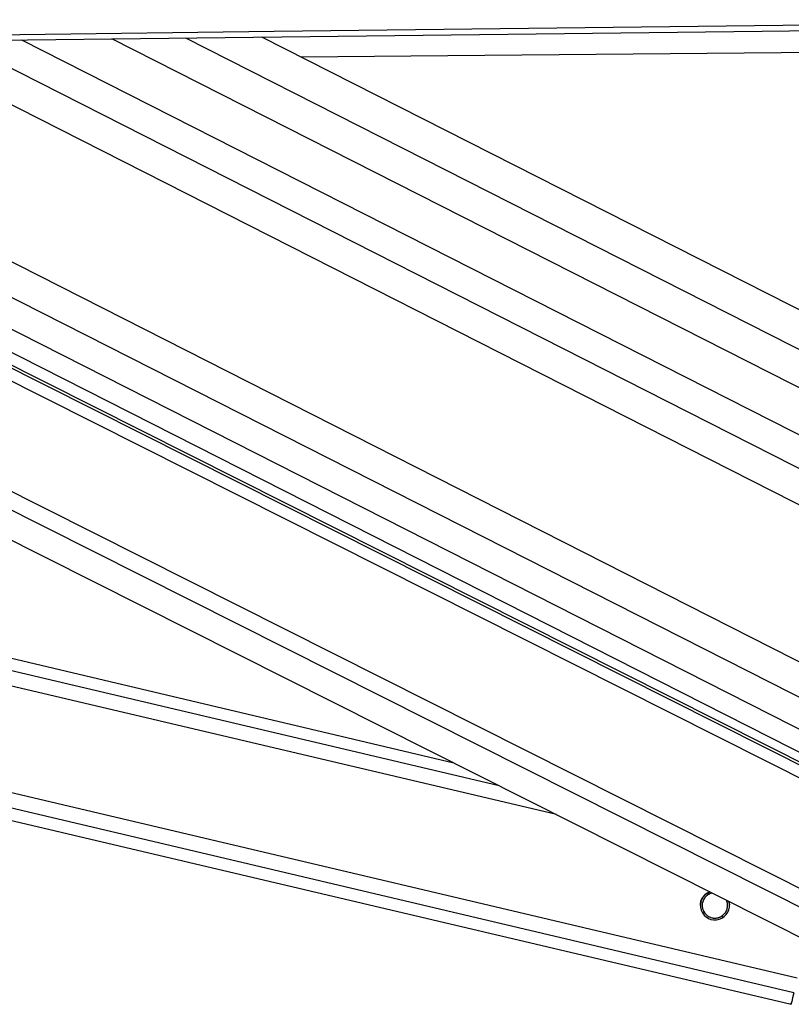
# Model space of a CAD drawing. Header units: millimetres. Extents: x 10 to 13239, y 20 to 10604.
# Tile 129 of 139: x 11586 to 11713, y 2943 to 3106. Entities that reach past the tile are written whole.
import ezdxf

# ---------------------------------------------------------------- set-up
doc = ezdxf.new("R2010")
doc.units = ezdxf.units.MM

msp = doc.modelspace()

# ---------------------------------------------------------------- linework, layer by layer
at = {"color": 8, "linetype": 'Continuous', "lineweight": 25}
for p, q in [((11563.72, 3102.08), (11760.78, 3002.03)), ((11575.26, 3102.22), (11765.01, 3005.88)), ((11585.93, 3102.35), (11766.25, 3010.79)), ((11613.01, 3102.67), (11781.62, 3017.06)), ((11739.54, 2946.5), (11433.5, 3100.54)), ((11741.03, 2948.82), (11439.47, 3100.61)), ((11745.09, 2965), (11474.83, 3101.03)), ((11744.76, 2967.32), (11479.01, 3101.08)), ((11492.34, 3101.24), (11745.77, 2972.57)), ((11502.51, 3101.36), (11748.79, 2976.32)), ((11513.79, 3101.49), (11750.19, 2981.47)), ((11674.25, 2974.43), (11153.47, 3097.23)), ((11664.8, 2979.19), (11163.68, 3097.35)), ((11713.47, 2945.01), (11071.97, 3096.27)), ((11714.04, 2947.41), (11082.2, 3096.39)), ((11699.42, 2961.27), (11699.03, 2961.36)), ((11698.7, 2958.25), (11698.3, 2958.34)), ((11701.86, 2957.5), (11701.46, 2957.6))]:
    msp.add_line(p, q, dxfattribs=at)
at = {"color": 7, "linetype": 'Continuous', "lineweight": 25}
for p, q in [((11773.45, 3014.87), (11600.81, 3102.52)), ((11775.05, 3026.96), (11625.63, 3102.82)), ((11423.93, 3100.43), (11732.37, 2945.18)), ((11743.15, 2968.62), (11479.95, 3101.09)), ((11485.04, 3101.15), (11742.45, 2970.46)), ((11657.34, 2982.94), (11171.74, 3097.45)), ((11063.85, 3096.18), (11713.03, 2943.1))]:
    msp.add_line(p, q, dxfattribs=at)
at = {"color": 7, "linetype": 'Continuous', "lineweight": 25, "flags": 128}
for points in [[(11039.31, 3096.81), (11123.36, 3097.8), (11165.38, 3098.29), (11207.4, 3098.79), (11249.43, 3099.28), (11291.45, 3099.78), (11333.47, 3100.28), (11375.5, 3100.77), (11417.52, 3101.27), (11459.54, 3101.77), (11501.57, 3102.27), (11543.59, 3102.76), (11585.61, 3103.26), (11627.64, 3103.76), (11669.66, 3104.26), (11711.68, 3104.76), (11789.44, 3105.68)], [(10993.86, 3095.35), (11077.91, 3096.34), (11119.93, 3096.84), (11161.95, 3097.33), (11203.98, 3097.83), (11246, 3098.33), (11288.02, 3098.82), (11330.05, 3099.32), (11372.07, 3099.81), (11414.09, 3100.31), (11456.12, 3100.81), (11498.14, 3101.31), (11540.16, 3101.8), (11582.19, 3102.3), (11624.21, 3102.8), (11666.23, 3103.3), (11708.26, 3103.8), (11789.44, 3104.76)], [(11781.94, 3100.81), (11778.71, 3100.78), (11735.88, 3100.41), (11693.05, 3100.04), (11650.22, 3099.66), (11632.15, 3099.51)], [(11713.47, 2945.01), (11713.28, 2944.19), (11713.14, 2943.59), (11713.06, 2943.23), (11713.03, 2943.1), (11713.06, 2943.22), (11713.1, 2943.4)]]:
    msp.add_lwpolyline(points, dxfattribs=at)
at = {"color": 7, "linetype": 'Continuous', "lineweight": 25}
msp.add_arc((11700.44, 2959.44), 2.4, 110.6967, 15.8687, dxfattribs=at)
for points, knots in [([(11698.06, 2959.43), (11698.06, 2959.56), (11698.05, 2959.89), (11698.23, 2960.42), (11698.52, 2960.92), (11698.77, 2961.16), (11698.9, 2961.27)], [0, 0, 0, 0, 0.178361, 0.466514, 0.7356, 1, 1, 1, 1]), ([(11699.42, 2961.27), (11699.23, 2961.14), (11698.88, 2960.9), (11698.52, 2960.35), (11698.33, 2959.76), (11698.33, 2959.17), (11698.46, 2958.66), (11698.63, 2958.38), (11698.7, 2958.25)], [0, 0, 0, 0, 0.204636, 0.376335, 0.548834, 0.703363, 0.864285, 1, 1, 1, 1]), ([(11699.42, 2961.26), (11699.23, 2961.13), (11698.88, 2960.89), (11698.52, 2960.34), (11698.34, 2959.83), (11698.35, 2959.52), (11698.36, 2959.42)], [0, 0, 0, 0, 0.322724, 0.593505, 0.865546, 1, 1, 1, 1]), ([(11698.9, 2961.27), (11699.07, 2961.41), (11699.28, 2961.58), (11699.56, 2961.65), (11699.61, 2961.67)], [0, 0, 0, 0, 0.804137, 1, 1, 1, 1]), ([(11699.98, 2961.48), (11699.93, 2961.47), (11699.83, 2961.45), (11699.69, 2961.4), (11699.55, 2961.34), (11699.46, 2961.29), (11699.42, 2961.27)], [0, 0, 0, 0, 0.244991, 0.492061, 0.744986, 1, 1, 1, 1]), ([(11700, 2961.47), (11700, 2961.47), (11699.94, 2961.46), (11699.83, 2961.43), (11699.69, 2961.38), (11699.55, 2961.32), (11699.46, 2961.28), (11699.42, 2961.26)], [0, 0, 0, 0, 0.033436, 0.27042, 0.509168, 0.753575, 1, 1, 1, 1]), ([(11701.46, 2957.6), (11701.65, 2957.73), (11701.99, 2957.96), (11702.36, 2958.51), (11702.54, 2959.1), (11702.54, 2959.7), (11702.46, 2960.09), (11702.36, 2960.27), (11702.34, 2960.29)], [0, 0, 0, 0, 0.230144, 0.423246, 0.617247, 0.791037, 0.972018, 1, 1, 1, 1]), ([(11702.52, 2959.42), (11702.52, 2959.51), (11702.53, 2959.78), (11702.45, 2960.08), (11702.35, 2960.27), (11702.33, 2960.3)], [0, 0, 0, 0, 0.2648855, 0.8802195, 1, 1, 1, 1]), ([(11702.72, 2960.11), (11702.76, 2960), (11702.84, 2959.79), (11702.82, 2959.55), (11702.81, 2959.44)], [0, 0, 0, 0, 0.540302, 1, 1, 1, 1]), ([(11698.7, 2958.25), (11698.73, 2958.21), (11698.81, 2958.09), (11698.95, 2957.95), (11699.1, 2957.81), (11699.26, 2957.69), (11699.44, 2957.58), (11699.63, 2957.49), (11699.83, 2957.42), (11700.03, 2957.37), (11700.25, 2957.34), (11700.41, 2957.33), (11700.57, 2957.34), (11700.73, 2957.35), (11700.89, 2957.38), (11701.04, 2957.42), (11701.19, 2957.47), (11701.33, 2957.53), (11701.41, 2957.57), (11701.46, 2957.6)], [0, 0, 0, 0, 0.048214, 0.146376, 0.196437, 0.244648, 0.342654, 0.392545, 0.441871, 0.542123, 0.59316, 0.643604, 0.694403, 0.746345, 0.798694, 0.84805, 0.897774, 0.948677, 1, 1, 1, 1])]:
    msp.add_open_spline(points, degree=3, knots=knots, dxfattribs=at)

doc.saveas('drawing.dxf')
